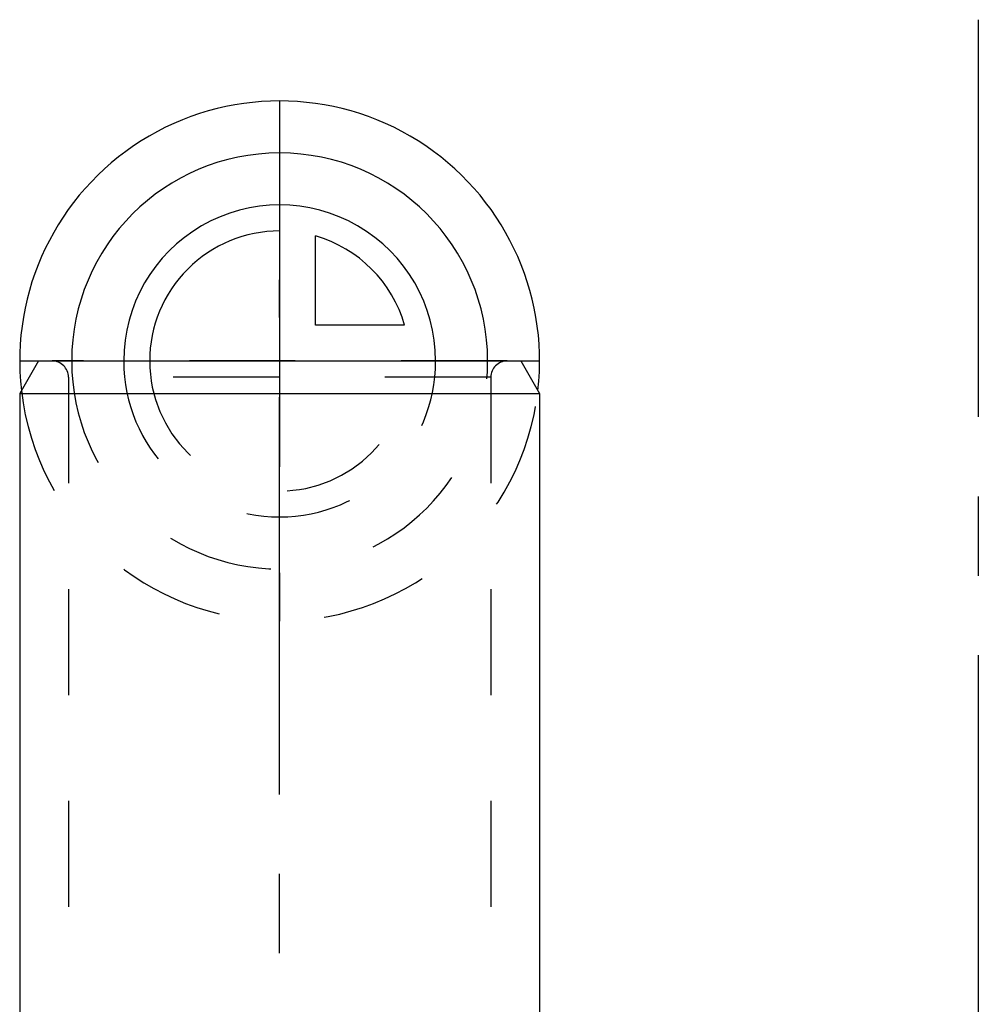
# Model space of a CAD drawing. Header units: millimetres. Extents: x 401 to 599, y 348 to 652.
# Tile 7 of 7: x 441 to 500, y 591 to 652. Entities that reach past the tile are written whole.
import ezdxf

# ---------------------------------------------------------------- set-up
doc = ezdxf.new("R2010")
doc.units = ezdxf.units.MM
doc.header["$LTSCALE"] = 65.185185
doc.linetypes.add('CENTER', pattern=[0.6, 0.375, -0.075, 0.075, -0.075])
doc.linetypes.add('HIDDEN', pattern=[0.2, 0.1, -0.1])
for name, color, linetype in [('ACHSEN_S', 7, 'CONTINUOUS'), ('FASEN', 7, 'CONTINUOUS'), ('FLAECHEN', 7, 'CONTINUOUS'), ('KONST.EL_MIT_GEO', 7, 'CONTINUOUS'), ('KURVEN', 7, 'CONTINUOUS')]:
    doc.layers.add(name, color=color, linetype=linetype)

msp = doc.modelspace()

# ---------------------------------------------------------------- linework, layer by layer
at = {"layer": 'ACHSEN_S', "color": 2, "linetype": 'CENTER'}
msp.add_line((500, 651.5), (500, 348.5), dxfattribs=at)
at = {"layer": 'FASEN', "color": 7, "linetype": 'Continuous'}
for p, q in [((442.155, 630.5), (441, 628.5)), ((442.155, 630.5), (471.845, 630.5)), ((471.845, 630.5), (473, 628.5)), ((441, 628.5), (473, 628.5))]:
    msp.add_line(p, q, dxfattribs=at)
at = {"layer": 'FLAECHEN', "color": 2, "linetype": 'CENTER'}
msp.add_line((457, 486.5), (457, 635.5), dxfattribs=at)
at = {"layer": 'FLAECHEN', "color": 8, "linetype": 'HIDDEN'}
for p, q in [((444, 629.5), (444, 515.5)), ((470, 629.5), (470, 515.5))]:
    msp.add_line(p, q, dxfattribs=at)
at = {"layer": 'FLAECHEN', "color": 7, "linetype": 'Continuous'}
for p, q in [((441, 628.5), (441, 491.5)), ((473, 628.5), (473, 491.5))]:
    msp.add_line(p, q, dxfattribs=at)
at = {"layer": 'KONST.EL_MIT_GEO', "color": 8, "linetype": 'HIDDEN'}
for p, q in [((471, 630.5), (443, 630.5)), ((470, 629.5), (444, 629.5))]:
    msp.add_line(p, q, dxfattribs=at)
for centre, start, end in [((443, 629.5), 0, 90), ((471, 629.5), 90, 180)]:
    msp.add_arc(centre, 1, start, end, dxfattribs=at)
at = {"layer": 'KURVEN', "color": 40, "linetype": 'Continuous'}
for p, q in [((457, 646.5), (457, 630.5)), ((459.2, 632.7), (459.2, 638.192)), ((464.692, 632.7), (459.2, 632.7)), ((441, 630.5), (473, 630.5))]:
    msp.add_line(p, q, dxfattribs=at)
at = {"layer": 'KURVEN', "color": 8, "linetype": 'HIDDEN'}
msp.add_line((457, 630.5), (457, 614.5), dxfattribs=at)
at = {"layer": 'KURVEN', "color": 40, "linetype": 'Continuous'}
for radius, start, end in [(16, 353.48192, 186.51808), (12.8, 0, 180), (9.6, 0, 180.00007), (8, 90, 180.00007), (8, 15.96201, 74.03799)]:
    msp.add_arc((457, 630.5), radius, start, end, dxfattribs=at)
at = {"layer": 'KURVEN', "color": 8, "linetype": 'HIDDEN'}
for radius, start, end in [(12.8, 180, 360), (9.6, 180.00007, 360), (8, 180.00007, 360), (16, 186.51808, 353.48192)]:
    msp.add_arc((457, 630.5), radius, start, end, dxfattribs=at)

doc.saveas('drawing.dxf')
